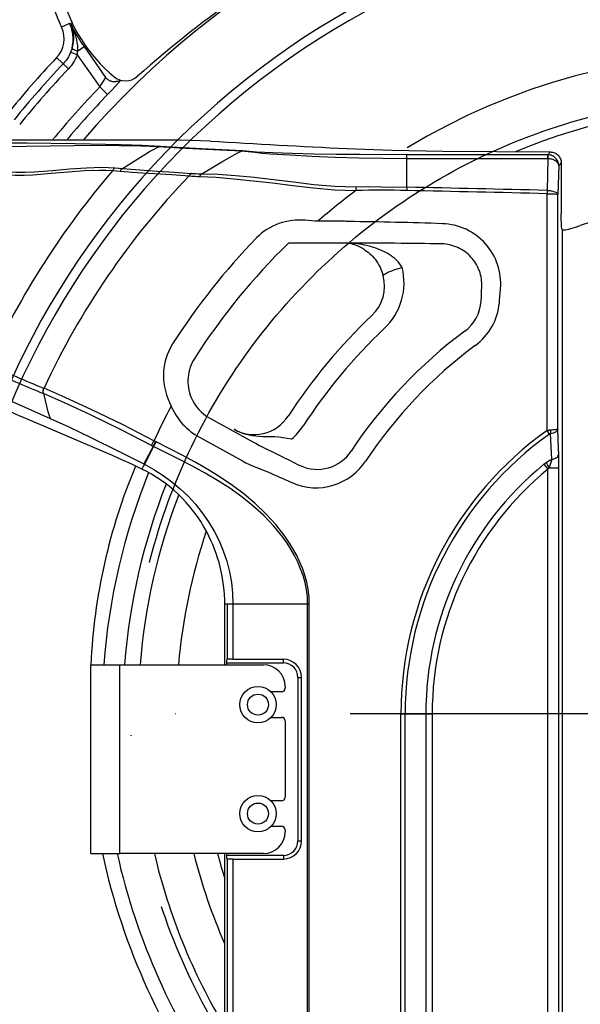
# Model space of a CAD drawing. Header units: millimetres. Extents: x 0 to 16800, y 0 to 11880.
# Tile 17 of 30: x 3609 to 3764, y 9599 to 9870. Entities that reach past the tile are written whole.
import ezdxf

# ---------------------------------------------------------------- set-up
doc = ezdxf.new("R2010")
doc.units = ezdxf.units.MM
doc.header["$LTSCALE"] = 16
doc.linetypes.add('ACAD_ISO10W100', pattern=[18, 12, -3, 0, -3])
doc.layers.add('DASHD_25', color=1, linetype='ACAD_ISO10W100')
doc.layers.add('Machinery', color=94, linetype='Continuous')

# ---------------------------------------------------------------- blocks, each defined once
blk = doc.blocks.new('*U556')
at = {"layer": 'DASHD_25'}
blk.add_line((370.5, 0), (-370.5, 0), dxfattribs=at)
blk.add_circle((0, 0), 170, dxfattribs=at)
at = {"layer": 'Machinery'}
for p, q in [((-186.85, 190.06), (-189.1, 189)), ((-186.85, 190.06), (-186.52, 190.14)), ((-184.74, 181.42), (-186.59, 182.15)), ((-184.66, 182.42), (-182.87, 183.68)), ((-182.87, 183.68), (-176.94, 175.21)), ((-187.19, 177.56), (-190.44, 180.64)), ((-184.74, 181.42), (-178.55, 172.57)), ((-178.55, 172.57), (-176.39, 170.49)), ((-159.87, 157.89), (-250, 157.89)), ((-54.49, 154.67), (-55.24, 153.92)), ((-55.24, 153.92), (-94, 153.91)), ((-55.17, 152.8), (-93.99, 152.81)), ((-55.17, 152.82), (-55.39, 144.09)), ((-174.98, 149.61), (-172.95, 149.41)), ((-174.32, 150.31), (-172.28, 150.12)), ((-52.21, 150.96), (-52.42, 142.95)), ((-51.52, 151.65), (-52.21, 150.96)), ((-51.53, 148.6), (-51.53, 137.72)), ((-108.05, 145.11), (-108.03, 144.06)), ((-94, 144.98), (-94.02, 144.06)), ((-55.39, 144.09), (-55.42, 143.19)), ((-55.42, 77.95), (-55.42, 143.19)), ((-52.42, 78.34), (-52.42, 142.95)), ((-111.43, 135.58), (-118.49, 135.58)), ((-51.25, 133.31), (-51.34, 133.55)), ((-51.25, 133.31), (-51.25, -132.6)), ((-111.43, 129.59), (-118.49, 129.59)), ((-193.91, 89.6), (-193.95, 89.62)), ((-194.05, 88.14), (-194.09, 88.15)), ((-176.79, 71.84), (-200.23, 81.83)), ((-148.24, 81.36), (-136.39, 74.85)), ((-151.13, 76.11), (-139.27, 69.6)), ((-54.75, 77), (-55.42, 77.95)), ((-163.86, 73.61), (-166.4, 68.78)), ((-163.73, 73.54), (-166.27, 68.7)), ((-164.32, 73.85), (-163.63, 75.15)), ((-163.86, 73.61), (-163.19, 74.92)), ((-163.73, 73.54), (-163.86, 73.61)), ((-163.06, 74.85), (-163.19, 74.92)), ((-166.51, 68.24), (-166.98, 67.35)), ((-166.4, 68.78), (-166.27, 68.71)), ((-56.26, 68.68), (-55.16, 67.33)), ((-55.16, -264.65), (-55.16, 67.33)), ((-54.87, 67.74), (-52.16, 67.74)), ((-52.16, -264.65), (-52.16, 67.74)), ((-144.14, 13.5), (-144.14, 30.18)), ((-143.44, 30.17), (-144.14, 30.18)), ((-120.87, 30.18), (-143.44, 30.18)), ((-143.44, 30.17), (-143.44, 15)), ((-141.89, 30.18), (-141.89, 15)), ((-121.32, -235.7), (-121.32, 30.18)), ((-120.87, -235.89), (-120.87, 30.18)), ((-143.64, 14), (-143.64, 13.5)), ((-143.64, 14), (-128, 14)), ((-143.44, 15), (-143.59, 15)), ((-141.89, 15), (-143.44, 15)), ((-141.89, 15), (-128, 15)), ((-128, 14), (-128, 15)), ((-181, -38.5), (-181, 13.5)), ((-181, 13.5), (-133.5, 13.5)), ((-173, -38.5), (-173, 13.5)), ((-124, 10), (-124, -35)), ((-124, 10), (-123, 10)), ((-123, -35), (-123, 10)), ((-128.5, 6), (-131.43, 6)), ((-127.5, 7.5), (-127.5, 7)), ((-131.43, -1), (-128.5, -1)), ((-127.5, -2), (-127.5, -23)), ((-95.64, -236), (-95.64, 0)), ((-95.64, 0), (-87.04, 0)), ((-94.48, -236.66), (-94.48, 0)), ((-88.78, 0), (-88.78, -265.43)), ((-87.04, 0), (-87.04, -265.43)), ((-128.5, -24), (-131.43, -24)), ((-131.43, -31), (-128.5, -31)), ((-127.5, -32), (-127.5, -32.5)), ((-124, -35), (-123, -35)), ((-181, -38.5), (-173, -38.5)), ((-133.5, -38.5), (-173, -38.5)), ((-144.14, -142.26), (-144.14, -38.5)), ((-143.64, -38.5), (-143.64, -39)), ((-128, -39), (-143.64, -39)), ((-143.44, -40), (-143.59, -40)), ((-143.44, -40), (-143.44, -264.47)), ((-141.89, -40), (-143.44, -40)), ((-141.89, -40), (-141.89, -264.52)), ((-141.89, -40), (-128, -40)), ((-128, -39), (-128, -40))]:
    blk.add_line(p, q, dxfattribs=at)
for points in [[(-186.21, 183.28), (-186.11, 183.7), (-186.03, 184.13), (-185.97, 184.56), (-185.92, 184.99), (-185.9, 185.42), (-185.89, 185.86), (-185.9, 186.29), (-185.93, 186.73), (-185.98, 187.16), (-186.05, 187.59), (-186.14, 188.02), (-186.24, 188.44), (-186.37, 188.85), (-186.51, 189.26), (-186.67, 189.67), (-186.85, 190.06)], [(-186.19, 189.35), (-186.02, 188.67), (-185.89, 187.98), (-185.82, 187.4), (-185.79, 186.8), (-185.78, 186.21), (-185.8, 185.61), (-185.86, 185.02), (-185.95, 184.43), (-186.06, 183.85), (-186.21, 183.28)], [(-185.81, 188.5), (-185.91, 188.71), (-186.01, 188.92), (-186.1, 189.13), (-186.19, 189.35)], [(-185.81, 188.5), (-185.56, 187.78), (-185.34, 187.05), (-185.15, 186.31), (-184.98, 185.56), (-184.84, 184.78), (-184.73, 184), (-184.67, 183.21), (-184.66, 182.42)], [(-186.59, 182.15), (-186.77, 181.71), (-186.98, 181.27), (-187.21, 180.85), (-187.46, 180.44), (-187.73, 180.04), (-188.01, 179.66), (-188.32, 179.29), (-188.64, 178.93)], [(-186.2, 183.31), (-186.29, 183.02), (-186.38, 182.72), (-186.48, 182.43), (-186.59, 182.15)], [(-184.66, 182.42), (-184.97, 182.52), (-185.27, 182.63), (-185.52, 182.73), (-185.77, 182.84), (-185.94, 182.93), (-186.1, 183.04), (-186.19, 183.1), (-186.24, 183.19)], [(-184.74, 181.42), (-184.96, 180.89), (-185.21, 180.37), (-185.49, 179.87), (-185.78, 179.37), (-186.1, 178.9), (-186.45, 178.43), (-186.81, 177.99), (-187.19, 177.56)], [(-178.55, 172.57), (-178.04, 173.34), (-177.54, 174.12), (-177.35, 174.44), (-177.17, 174.76), (-177.05, 174.98), (-176.94, 175.21)], [(-173.58, 174.16), (-173.81, 174.1), (-174.04, 174.05), (-174.27, 174.01), (-174.5, 174), (-174.74, 174), (-174.98, 174.02), (-175.21, 174.07), (-175.44, 174.13), (-175.66, 174.2), (-175.88, 174.3), (-176.09, 174.42), (-176.28, 174.55), (-176.47, 174.69), (-176.64, 174.85), (-176.8, 175.03), (-176.94, 175.21)], [(-176.39, 170.49), (-175.31, 171.62), (-174.24, 172.75), (-173.48, 173.58), (-173.11, 174), (-172.74, 174.42)], [(-148.1, 157.65), (-150.8, 157.77), (-153.5, 157.83), (-156.68, 157.88), (-159.87, 157.89)], [(-161.85, 156.21), (-166.88, 156.45), (-172.76, 156.63), (-185.37, 156.89), (-198.55, 157.06), (-212.06, 157.12)], [(-162.31, 156.11), (-167.31, 156.31), (-173.2, 156.39), (-179.39, 156.41), (-185.74, 156.37), (-198.76, 156.22), (-212.06, 156.13)], [(-172.28, 150.12), (-169.8, 151.65), (-167.34, 153.21), (-166.12, 153.99), (-164.88, 154.76), (-163.61, 155.47), (-162.97, 155.8), (-162.31, 156.11)], [(-162.31, 156.11), (-162.2, 156.15), (-162.08, 156.18), (-161.97, 156.2), (-161.85, 156.21)], [(-139.5, 154.87), (-145.28, 155.19), (-151.07, 155.48), (-156.69, 155.76), (-162.31, 156.11)], [(-139.14, 154.94), (-150.65, 155.57), (-161.85, 156.21)], [(-150.48, 148.68), (-147.74, 150.28), (-144.99, 151.92), (-142.24, 153.52), (-140.9, 154.26), (-140.21, 154.59), (-139.5, 154.87)], [(-93.99, 152.82), (-107.24, 152.98), (-113.77, 153.18), (-120.13, 153.45), (-126.13, 153.76), (-131.51, 154.11), (-133.85, 154.29), (-135.9, 154.49), (-137.67, 154.69), (-139.5, 154.87)], [(-94, 153.91), (-106.97, 153.94), (-113.38, 154), (-119.63, 154.09), (-125.58, 154.22), (-130.95, 154.41), (-135.4, 154.66), (-139.14, 154.94)], [(-110.48, 155.6), (-98.12, 155.16), (-84.07, 154.89), (-54.49, 154.67)], [(-54.49, 154.67), (-54.2, 154.66), (-53.91, 154.61), (-53.62, 154.54), (-53.34, 154.44), (-53.08, 154.31), (-52.83, 154.15), (-52.6, 153.98), (-52.38, 153.78), (-52.19, 153.56), (-52.01, 153.32), (-51.86, 153.07), (-51.74, 152.8), (-51.64, 152.52), (-51.57, 152.24), (-51.53, 151.94), (-51.52, 151.65)], [(-93.99, 144.98), (-94.02, 146.94), (-94.03, 148.9), (-93.99, 152.82)], [(-93.99, 152.82), (-93.99, 153.2), (-94, 153.59), (-94, 153.81), (-94, 153.91)], [(-55.17, 152.82), (-55.19, 153.26), (-55.21, 153.6), (-55.22, 153.83), (-55.24, 153.92)], [(-55.17, 152.82), (-55.14, 153.25), (-55.12, 153.59), (-55.1, 153.82), (-55.08, 153.92)], [(-52.21, 150.96), (-52.24, 151.14), (-52.3, 151.31), (-52.37, 151.48), (-52.47, 151.64), (-52.61, 151.81), (-52.76, 151.97), (-52.93, 152.11), (-53.11, 152.23), (-53.34, 152.36), (-53.57, 152.47), (-53.81, 152.57), (-54.06, 152.65), (-54.33, 152.72), (-54.61, 152.77), (-54.89, 152.8), (-55.17, 152.82)], [(-52.21, 150.96), (-52.23, 151.23), (-52.27, 151.51), (-52.34, 151.78), (-52.44, 152.05), (-52.56, 152.3), (-52.7, 152.54), (-52.87, 152.77), (-53.05, 152.99), (-53.26, 153.18), (-53.48, 153.36), (-53.72, 153.51), (-53.98, 153.64), (-54.24, 153.75), (-54.52, 153.83), (-54.8, 153.89), (-55.08, 153.92)], [(-212.22, 149.23), (-207.03, 148.57), (-204.46, 148.37), (-201.89, 148.29), (-199.4, 148.31), (-196.92, 148.42), (-191.96, 148.79), (-187.24, 149.21), (-182.76, 149.54), (-178.62, 149.7), (-176.8, 149.69), (-174.98, 149.61)], [(-212.04, 150.16), (-209.43, 149.73), (-206.81, 149.39), (-204.22, 149.17), (-201.63, 149.07), (-199.11, 149.09), (-196.59, 149.2), (-191.57, 149.59), (-186.78, 150.02), (-182.22, 150.33), (-178, 150.46), (-176.16, 150.43), (-174.32, 150.31)], [(-174.32, 150.31), (-174.41, 150.25), (-174.51, 150.18), (-174.65, 150.05), (-174.77, 149.92), (-174.88, 149.76), (-174.98, 149.61)], [(-172.28, 150.12), (-172.38, 150.06), (-172.47, 149.99), (-172.61, 149.86), (-172.74, 149.72), (-172.85, 149.57), (-172.95, 149.41)], [(-172.95, 149.41), (-168.24, 149.03), (-163.52, 148.72), (-158.72, 148.44), (-153.93, 148.11)], [(-172.28, 150.12), (-167.57, 149.72), (-162.86, 149.41), (-158.06, 149.12), (-153.27, 148.78)], [(-153.27, 148.78), (-153.36, 148.72), (-153.46, 148.66), (-153.59, 148.54), (-153.72, 148.41), (-153.83, 148.26), (-153.93, 148.11)], [(-153.93, 148.11), (-153.25, 148.05), (-152.71, 148.01), (-152.16, 147.98), (-151.61, 147.96), (-151.06, 147.95)], [(-153.27, 148.78), (-152.61, 148.73), (-152.08, 148.71), (-151.54, 148.69), (-151.01, 148.68), (-150.48, 148.68)], [(-151.06, 147.95), (-146.55, 147.73), (-141.66, 147.32), (-131.04, 146.14), (-125.43, 145.44), (-119.71, 144.76), (-113.89, 144.25), (-110.96, 144.11), (-108.03, 144.06)], [(-150.47, 148.68), (-150.55, 148.62), (-150.64, 148.54), (-150.76, 148.41), (-150.87, 148.27), (-150.97, 148.11), (-151.05, 147.95)], [(-150.48, 148.68), (-146, 148.54), (-141.19, 148.19), (-135.96, 147.69), (-130.75, 147.09), (-125.23, 146.41), (-119.59, 145.75), (-113.85, 145.27), (-110.95, 145.14), (-108.05, 145.11)], [(-108.05, 145.11), (-104.54, 145.12), (-101.02, 145.1), (-93.99, 144.98)], [(-55.39, 144.09), (-54.84, 144.05), (-54.56, 144.02), (-54.29, 143.98), (-53.81, 143.88), (-53.34, 143.73), (-53, 143.58), (-52.84, 143.49), (-52.69, 143.37), (-52.52, 143.18), (-52.46, 143.07), (-52.42, 142.95)], [(-55.42, 143.19), (-54.86, 143.18), (-54.31, 143.17), (-53.8, 143.15), (-53.35, 143.12), (-52.98, 143.08), (-52.7, 143.04), (-52.51, 143), (-52.42, 142.95)], [(-122.04, 135.87), (-122.96, 135.92), (-123.87, 135.92), (-124.79, 135.88), (-125.7, 135.79), (-126.6, 135.65), (-127.5, 135.47), (-128.38, 135.23), (-129.25, 134.95), (-130.1, 134.62), (-130.94, 134.25), (-131.75, 133.82), (-132.54, 133.35), (-133.29, 132.84), (-134.02, 132.28), (-134.71, 131.68), (-135.37, 131.04)], [(-51.34, 133.55), (-51.38, 133.72), (-51.42, 134.02), (-51.45, 134.45), (-51.48, 134.98), (-51.51, 136.27), (-51.53, 137.72)], [(-68.21, 117.05), (-68.17, 117.89), (-68.16, 118.72), (-68.2, 119.56), (-68.28, 120.39), (-68.41, 121.22), (-68.57, 122.04), (-68.78, 122.86), (-69.02, 123.66), (-69.31, 124.45), (-69.64, 125.22), (-70, 125.97), (-70.41, 126.71), (-70.85, 127.42), (-71.32, 128.11), (-71.83, 128.77), (-72.37, 129.41), (-72.95, 130.02), (-73.55, 130.6), (-74.19, 131.15), (-74.84, 131.66), (-75.53, 132.15), (-76.24, 132.59), (-76.97, 133), (-77.72, 133.38), (-78.49, 133.71), (-79.28, 134.01), (-80.08, 134.26), (-80.89, 134.48), (-81.71, 134.65), (-82.53, 134.78), (-83.36, 134.88), (-84.19, 134.93)], [(-51.25, 133.31), (-51.23, 133.28), (-51.19, 133.25), (-51.1, 133.22), (-51.01, 133.21), (-50.92, 133.21), (-50.75, 133.21)], [(-50.75, 133.21), (-50.35, 133.26), (-49.95, 133.34), (-49.41, 133.46), (-48.87, 133.61), (-48.21, 133.79), (-47.56, 133.99), (-46.26, 134.42)], [(-110.07, 129.6), (-110.18, 129.58), (-110.28, 129.57), (-110.38, 129.56), (-110.49, 129.56)], [(-103.51, 128.47), (-104.32, 128.7), (-105.13, 128.9), (-105.74, 129.03), (-106.35, 129.15), (-106.97, 129.26), (-107.59, 129.35), (-108.83, 129.5), (-110.07, 129.6)], [(-105.99, 127.97), (-105.54, 127.68), (-105.09, 127.37), (-104.67, 127.05), (-104.25, 126.7), (-103.86, 126.33), (-103.47, 125.95), (-103.11, 125.55), (-102.76, 125.13), (-102.38, 124.62), (-102.02, 124.09), (-101.7, 123.54), (-101.4, 122.97), (-101.13, 122.39), (-100.89, 121.8), (-100.68, 121.2), (-100.5, 120.59)], [(-95.31, 122.89), (-95.63, 123.44), (-96, 123.95), (-96.41, 124.44), (-96.86, 124.9), (-97.34, 125.34), (-97.85, 125.74), (-98.37, 126.12), (-98.92, 126.47), (-99.46, 126.79), (-100.02, 127.09), (-100.58, 127.37), (-101.16, 127.62), (-101.74, 127.86), (-102.32, 128.08), (-103.51, 128.47)], [(-73.4, 117.47), (-73.38, 118.03), (-73.39, 118.6), (-73.43, 119.16), (-73.5, 119.72), (-73.59, 120.28), (-73.71, 120.83), (-73.86, 121.37), (-74.04, 121.91), (-74.25, 122.44), (-74.48, 122.95), (-74.73, 123.46), (-75.01, 123.95), (-75.32, 124.42), (-75.65, 124.88), (-76, 125.32), (-76.37, 125.75), (-76.76, 126.15), (-77.17, 126.54), (-77.61, 126.9), (-78.06, 127.24), (-78.52, 127.56), (-79, 127.85), (-79.5, 128.12), (-80.01, 128.37), (-80.53, 128.59), (-81.06, 128.78), (-81.6, 128.95), (-82.15, 129.08), (-82.71, 129.2), (-83.26, 129.28), (-83.82, 129.34), (-84.38, 129.36)], [(-100.5, 120.59), (-100.4, 120.8), (-100.1, 121.05), (-99.84, 121.22), (-99.56, 121.37), (-98.99, 121.64), (-98.16, 121.98), (-97.32, 122.28), (-96.32, 122.6), (-95.31, 122.89)], [(-100.23, 106.05), (-99.42, 106.87), (-98.66, 107.74), (-97.97, 108.67), (-97.33, 109.63), (-96.76, 110.64), (-96.26, 111.67), (-95.84, 112.74), (-95.48, 113.84), (-95.19, 114.95), (-94.98, 116.08), (-94.85, 117.21), (-94.79, 118.36), (-94.81, 119.5), (-94.9, 120.64), (-95.07, 121.77), (-95.31, 122.89)], [(-75.19, 101.39), (-74.51, 101.93), (-73.85, 102.49), (-73.23, 103.1), (-72.63, 103.73), (-72.07, 104.4), (-71.55, 105.1), (-71.06, 105.82), (-70.61, 106.57), (-70.2, 107.34), (-69.83, 108.13), (-69.51, 108.94), (-69.23, 109.76), (-68.99, 110.6), (-68.8, 111.45), (-68.65, 112.3), (-68.55, 113.16)], [(-158.51, 101.84), (-159.08, 100.87), (-159.58, 99.87), (-160.01, 98.83), (-160.37, 97.76), (-160.64, 96.67), (-160.84, 95.57), (-160.97, 94.46), (-161.02, 93.34), (-160.99, 92.22), (-160.9, 91.1), (-160.73, 89.99), (-160.49, 88.9), (-160.18, 87.82), (-159.81, 86.76), (-159.38, 85.72), (-158.89, 84.71)], [(-152.42, 97.92), (-152.78, 97.32), (-153.11, 96.69), (-153.4, 96.05), (-153.65, 95.38), (-153.86, 94.7), (-154.03, 94.01), (-154.16, 93.31), (-154.24, 92.6), (-154.29, 91.89), (-154.28, 91.18), (-154.24, 90.47), (-154.15, 89.76), (-154.02, 89.07), (-153.85, 88.38), (-153.63, 87.71), (-153.38, 87.05)], [(-194.09, 88.15), (-194.13, 88.33), (-194.15, 88.51), (-194.15, 88.79), (-194.12, 89.08), (-194.05, 89.35), (-193.95, 89.62)], [(-194.05, 88.14), (-194.09, 88.31), (-194.11, 88.49), (-194.11, 88.78), (-194.08, 89.06), (-194.01, 89.34), (-193.91, 89.6)], [(-163.63, 75.15), (-172.13, 79.51), (-180.71, 83.69), (-188.04, 87.07), (-193.91, 89.6)], [(-208.15, 88.4), (-200.22, 84.89), (-192.19, 81.31)], [(-194.09, 88.15), (-193.22, 84.69), (-193, 83.83), (-192.76, 82.98), (-192.5, 82.13), (-192.19, 81.31)], [(-164.32, 73.85), (-172.65, 78.17), (-181.07, 82.31), (-188.27, 85.63), (-194.05, 88.14)], [(-207.78, 85.52), (-205.66, 84.43), (-203.52, 83.36), (-201.88, 82.57), (-201.06, 82.19), (-200.23, 81.83)], [(-141.59, 78.31), (-140.67, 77.84), (-139.7, 77.46), (-138.71, 77.16), (-137.69, 76.96), (-136.64, 76.86), (-135.6, 76.85), (-134.55, 76.95), (-133.52, 77.13), (-132.5, 77.42), (-131.51, 77.81), (-130.56, 78.29), (-129.66, 78.86), (-128.81, 79.52), (-128.02, 80.26), (-127.31, 81.07), (-126.68, 81.94)], [(-192.19, 81.31), (-187.07, 78.95), (-180.83, 75.98), (-173.59, 72.43), (-166.4, 68.78)], [(-134.72, 76.34), (-135.62, 76.42), (-136.51, 76.53), (-137.39, 76.7), (-138.27, 76.91), (-139.13, 77.18), (-139.98, 77.5), (-140.8, 77.88), (-141.2, 78.09), (-141.59, 78.31)], [(-125.75, 75.57), (-126.93, 75.82), (-128.13, 76.01), (-129.25, 76.13), (-130.38, 76.2), (-132.55, 76.26), (-133.64, 76.28), (-134.72, 76.34)], [(-54.44, 78.08), (-54.68, 78.07), (-54.87, 78.05), (-55.05, 78.02), (-55.24, 77.99), (-55.42, 77.95)], [(-54.42, 77.13), (-54.51, 77.12), (-54.59, 77.09), (-54.67, 77.05), (-54.75, 77)], [(-52.42, 78.34), (-52.48, 78.3), (-52.6, 78.26), (-52.78, 78.22), (-53.02, 78.19), (-53.34, 78.15), (-53.65, 78.13), (-54.04, 78.1), (-54.44, 78.08)], [(-54.42, 77.13), (-54.41, 77.36), (-54.41, 77.54), (-54.41, 77.72), (-54.42, 77.9), (-54.44, 78.08)], [(-54.42, 77.13), (-54.03, 77.22), (-53.64, 77.33), (-53.32, 77.45), (-53.17, 77.53), (-53.01, 77.61), (-52.81, 77.76), (-52.63, 77.93), (-52.49, 78.12), (-52.45, 78.23), (-52.42, 78.34)], [(-54.14, 70.03), (-54.21, 71.81), (-54.42, 77.13)], [(-52.21, 71.41), (-52.26, 73.15), (-52.42, 78.34)], [(-121.32, 30.18), (-121.4, 32.17), (-121.65, 34.15), (-122.04, 36.11), (-122.58, 38.04), (-123.25, 39.93), (-124.03, 41.76), (-124.93, 43.55), (-125.92, 45.28), (-127, 46.96), (-128.16, 48.59), (-130.68, 51.68), (-133.43, 54.57), (-136.38, 57.26), (-139.49, 59.76), (-142.74, 62.07), (-146.1, 64.23), (-149.54, 66.24), (-153.05, 68.14), (-156.6, 69.96), (-163.73, 73.54)], [(-120.87, 30.18), (-120.95, 32.19), (-121.19, 34.2), (-121.58, 36.19), (-122.11, 38.14), (-122.76, 40.05), (-123.54, 41.92), (-124.42, 43.74), (-125.4, 45.5), (-126.47, 47.22), (-127.61, 48.89), (-130.1, 52.07), (-132.82, 55.05), (-135.74, 57.84), (-138.82, 60.44), (-142.04, 62.88), (-145.38, 65.15), (-148.81, 67.28), (-152.31, 69.29), (-155.87, 71.19), (-163.06, 74.85)], [(-136.39, 74.85), (-135.5, 74.36), (-134.59, 73.89), (-132.75, 72.98), (-130.85, 72.06), (-128.98, 71.12)], [(-166.98, 67.35), (-169.77, 68.67), (-173.27, 70.29), (-175.02, 71.08), (-176.79, 71.84)], [(-123.38, 68.31), (-122.47, 67.94), (-121.52, 67.64), (-120.55, 67.43), (-119.56, 67.31), (-118.56, 67.28), (-117.57, 67.33), (-116.59, 67.48), (-115.62, 67.71), (-114.68, 68.02), (-113.77, 68.42), (-112.9, 68.9), (-112.07, 69.45), (-111.29, 70.08), (-110.57, 70.77), (-109.92, 71.52), (-109.34, 72.32)], [(-54.14, 70.03), (-53.76, 70.13), (-53.38, 70.26), (-53.07, 70.41), (-52.92, 70.49), (-52.78, 70.59), (-52.58, 70.76), (-52.4, 70.95), (-52.27, 71.17), (-52.23, 71.29), (-52.21, 71.41)], [(-52.16, 67.74), (-52.17, 68.7), (-52.18, 70.06), (-52.21, 71.41)], [(-166.27, 68.71), (-166.37, 68.52), (-166.51, 68.24)], [(-166.27, 68.71), (-163.66, 67.24), (-161.13, 65.62), (-158.71, 63.85), (-156.4, 61.93), (-154.23, 59.86), (-152.2, 57.66), (-150.32, 55.33), (-148.61, 52.87), (-147.07, 50.3), (-145.73, 47.62), (-144.57, 44.86), (-143.62, 42.02), (-142.87, 39.11), (-142.33, 36.15), (-142, 33.17), (-141.89, 30.18)], [(-139.27, 69.6), (-138.3, 69.09), (-137.32, 68.63), (-136.32, 68.19), (-135.31, 67.78), (-133.28, 66.98), (-132.27, 66.57), (-131.27, 66.14)], [(-125.44, 63.54), (-124.11, 63.03), (-122.74, 62.64), (-121.33, 62.38), (-119.9, 62.24), (-118.47, 62.22), (-117.05, 62.33), (-115.64, 62.56), (-114.26, 62.92), (-112.91, 63.4), (-111.61, 63.99), (-110.36, 64.69), (-109.18, 65.5), (-108.07, 66.41), (-107.05, 67.41), (-106.12, 68.49), (-105.28, 69.64)], [(-55.68, 69.1), (-55.83, 69), (-55.98, 68.9), (-56.12, 68.79), (-56.26, 68.68)], [(-54.14, 70.03), (-54.53, 69.81), (-54.92, 69.58), (-55.3, 69.34), (-55.68, 69.1)], [(-55.68, 69.1), (-55.5, 68.79), (-55.19, 68.26), (-54.87, 67.74)], [(-54.14, 70.03), (-54.22, 69.75), (-54.3, 69.47), (-54.48, 68.9), (-54.67, 68.32), (-54.87, 67.74)], [(-149.1, 50.06), (-149.9, 51.5), (-150.76, 52.91), (-151.68, 54.28), (-152.66, 55.62), (-153.69, 56.91), (-154.77, 58.17), (-155.9, 59.37), (-157.08, 60.53), (-158.2, 61.55), (-159.35, 62.52), (-160.55, 63.45), (-161.77, 64.33), (-163.03, 65.16), (-164.32, 65.94), (-165.64, 66.67), (-166.98, 67.35)], [(-54.87, 67.74), (-54.95, 67.64), (-55.02, 67.54), (-55.16, 67.33)]]:
    blk.add_lwpolyline(points, dxfattribs=at)
for centre, radius in [((-135, 2.5), 5), ((-135, 2.5), 2.89), ((-135, -27.5), 5), ((-135, -27.5), 2.89)]:
    blk.add_circle(centre, radius, dxfattribs=at)
for centre, radius, start, end in [((-146.46, 209.17), 47.17, 108.0539, 205.3227), ((-146.46, 209.17), 44, 19.9066, 230.0934), ((0, 0), 241.83, 59.1895, 139.2288), ((0, 0), 222.75, 45.1351, 283.543), ((0, 0), 220.24, 45.7778, 283.7001), ((47.41, -67.7), 325, 118.448, 131.552), ((-195.53, 185.86), 9.97, 20.4897, 25.4137), ((-195.86, 185.8), 7.49, 316.4517, 25.2874), ((-146.46, 209.17), 44.45, 207.717, 215), ((-194.88, 182.7), 10.22, 352.7859, 358.443), ((0, 0), 181.96, 58.4711, 121.0828), ((0, 0), 262.49, 136.5123, 141.0316), ((0, 0), 260, 136.5123, 141.0316), ((0, 0), 258.01, 136.5123, 141.0316), ((-171.48, 179.25), 5, 230.0934, 311.552), ((-174.59, 177.15), 3.15, 288.6687, 301.7807), ((0, 0), 248.31, 135.975, 140.5182), ((0, 0), 245.32, 135.9749, 139.9395), ((0, 0), 167.5, 67.4849, 112.5151), ((116.8, 4659.8), 4509.94, 266.63267, 267.11137), ((-55.25, 150.95), 2.97, 86.8901, 89.9064), ((0, 0), 230.22, 139.47, 155.3496), ((800.07, 148.61), 851.59, 179.79506, 180.00018), ((0, 0), 213.61, 136.1034, 155.1996), ((0, 0), 180.06, 126.8654, 131.1509), ((-101.1, -170.98), 315.12, 88.7125, 91.2599), ((-385.43, -13696.01), 13843.13, 88.633987, 88.793781), ((-393.39, -13565.54), 13713.79, 88.587715, 88.749027), ((0, 0), 142.16, 71.0111, 108.9889), ((-208.04, -966.71), 1105.93, 85.35537, 85.54005), ((-111.43, 117.89), 17.69, 85.3839, 90), ((-123.52, -998.05), 1133.65, 88.01195, 89.31694), ((0, 0), 188.41, 135.9312, 147.2808), ((0, 0), 181.16, 134.3391, 147.2806), ((-118.5, -1336.84), 1466.43, 89.69664, 90.31698), ((-111.43, 117.89), 11.7, 85.3992, 90), ((-112.1, 117.81), 11.86, 58.9741, 82.2066), ((-116.61, -2036.56), 2166.17, 89.14752, 89.82713), ((-111.32, 117.76), 11.18, 313.4036, 14.6344), ((-802.24, 144.24), 729.34, 357.59313, 357.89652), ((-445.47, 147.47), 378.48, 354.7981, 355.3901), ((-84.76, 114.33), 11.23, 306.4857, 356.3324), ((0.13, -0.12), 151.05, 133.3907, 147.0921), ((1.11, -1.04), 147.44, 133.4175, 147.0068), ((-0.2, 0.19), 130.83, 126.5358, 146.5381), ((-0.42, 0.39), 125.66, 126.5128, 146.5611), ((926.64, 2787.12), 2921, 247.11605, 247.44116), ((1174.7, 3335.18), 3523.75, 246.87101, 247.142), ((-142.61, 91.62), 11.7, 202.9835, 241.2046), ((0, 0), 180.06, 151.9371, 155.3319), ((-142.61, 91.62), 17.69, 202.9835, 241.2046), ((-137.26, 88.81), 17.54, 311.0151, 326.9549), ((0, 0), 95.64, 125.4126, 180), ((0, 0), 94.48, 125.4129, 180), ((-140.87, 117.83), 49.84, 241.9334, 242.5267), ((-262.29, 124.29), 110.86, 332.7552, 333.5182), ((-142.11, 115.89), 46.08, 242.1491, 242.7709), ((104.6, 529.72), 514.66, 243.0095, 243.7061), ((-21.47, 6.36), 159.69, 157.2273, 177.4373), ((0, 0), 88.78, 129.3254, 180), ((0, 0), 177.97, 158.0968, 175.6496), ((-19.05, 309.9), 268.35, 245.2814, 246.6429), ((0, 0), 87.04, 129.3254, 180), ((0, 0), 172.3, 158.4679, 175.5063), ((0, 0), 168, 158.9771, 175.391), ((0, 0), 157.46, 161.3974, 175.0795), ((-186.5, 30.18), 42.36, 0, 28.0036), ((-128, 10), 5, 0, 90), ((-128, 10), 4, 0, 90), ((-133.5, 7.5), 6, 0, 90), ((-128.5, 7), 1, 270, 0), ((-128.5, -2), 1, 0, 90), ((-128.5, -23), 1, 270, 0), ((-133.5, -32.5), 6, 270, 0), ((-128.5, -32), 1, 0, 90), ((-128, -35), 5, 270, 0), ((-128, -35), 4, 270, 0), ((0, 0), 181.96, 192.215, 217.0828), ((0, 0), 177.97, 192.4935, 215.9099), ((0, 0), 168, 193.2492, 210.8816), ((0, 0), 157.46, 194.1534, 203.7038), ((0, 0), 151.12, 194.7605, 197.4718)]:
    blk.add_arc(centre, radius, start, end, dxfattribs=at)
for centre, start_param, end_param in [((-143.59, 14), 0, 1.570796), ((-143.59, -39), 1.570796, 3.141593)]:
    blk.add_ellipse(centre, major_axis=(0, 1), ratio=0.052408, start_param=start_param, end_param=end_param, dxfattribs=at)

msp = doc.modelspace()

# ---------------------------------------------------------------- block references
msp.add_blockref('*U556', (3810, 9678.74))

doc.saveas('drawing.dxf')
